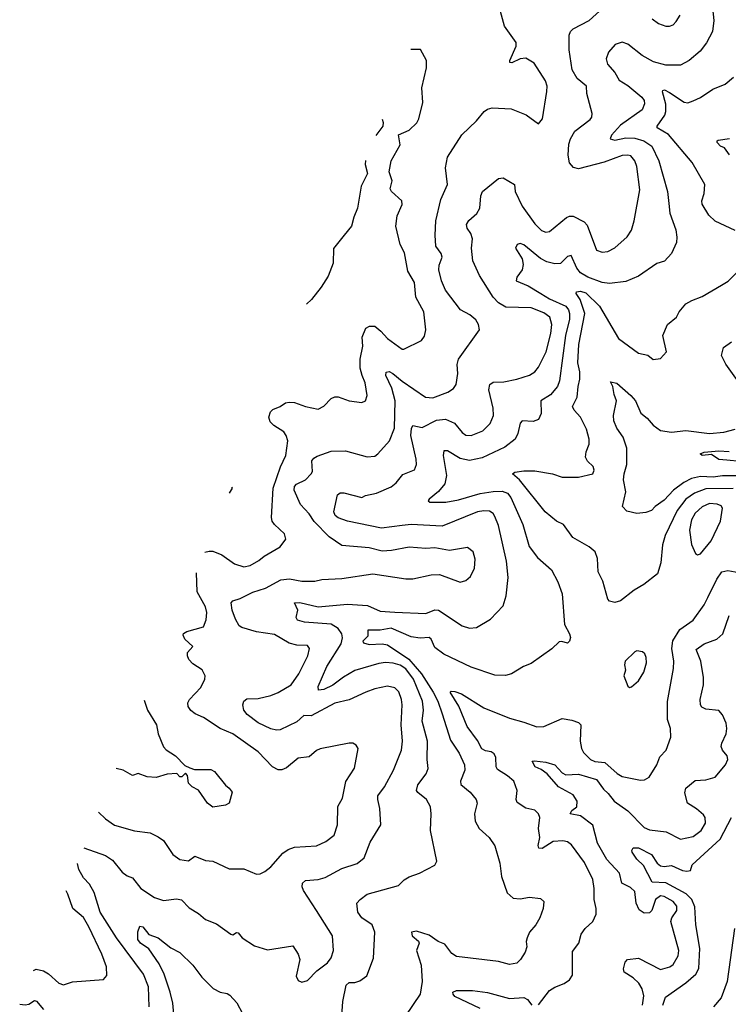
# Model space of a CAD drawing. Extents: x 2133461 to 2293071, y 753526 to 916327.
# Tile 187 of 256: x 2142674 to 2146568, y 868589 to 874000. Entities that reach past the tile are written whole.
import ezdxf

# ---------------------------------------------------------------- set-up
doc = ezdxf.new("R2010")
doc.units = 0

msp = doc.modelspace()

# ---------------------------------------------------------------- linework, layer by layer
at = {"layer": '0CON10XD'}
for points in [[(2143026.5, 869449), (2143145, 869407.8), (2143185, 869381.9), (2143237.8, 869315), (2143264.2, 869295), (2143295, 869284.4), (2143340, 869225), (2143415, 869175.6), (2143465, 869158.9), (2143535, 869168.9), (2143563.6, 869163.6), (2143605, 869118.9), (2143657.3, 869087.3), (2143695.6, 869055.6), (2143755, 869031.4), (2143835, 868973.8), (2143845, 868971.2), (2143865, 868983.3), (2143875, 868981.2), (2143896, 868955), (2143965, 868910), (2144035, 868888.6), (2144175, 868910), (2144203.8, 868865), (2144214, 868835), (2144193.1, 868743.1), (2144205, 868720), (2144225, 868710), (2144255, 868719.2), (2144306.3, 868773.7), (2144365, 868816.9), (2144385.5, 868845), (2144398.1, 868885), (2144392.2, 868965), (2144305.3, 869105.3), (2144233.3, 869215), (2144225.6, 869235), (2144227.5, 869255), (2144245, 869269.4), (2144315, 869274.7), (2144353.6, 869286.4), (2144444.7, 869335.3), (2144527.6, 869362.4), (2144566.7, 869393.3), (2144599.4, 869480.6), (2144658.1, 869575), (2144653.8, 869665), (2144641.2, 869715), (2144642.7, 869735), (2144678.5, 869785), (2144728.8, 869875), (2144772.1, 869985), (2144776.9, 870035), (2144771.1, 870125), (2144776.1, 870235), (2144772.5, 870265), (2144756.6, 870306.6), (2144735, 870328.9), (2144695, 870337.3), (2144625, 870323.6), (2144575.4, 870304.6), (2144485, 870262.7), (2144405, 870244.7), (2144275, 870173.8), (2144235, 870177.1), (2144197.7, 870142.3), (2144105, 870097.8), (2144085, 870095.5), (2144055, 870102.3), (2143985, 870136.7), (2143925, 870182.5), (2143906, 870205), (2143900, 870235), (2143906.7, 870255), (2143922.5, 870267.5), (2143985, 870268.9), (2144055, 870286.7), (2144095, 870302.7), (2144165.5, 870344.5), (2144208.9, 870405), (2144257.9, 870505), (2144267.1, 870545), (2144255, 870560.8), (2144196.5, 870563.5), (2144155, 870573.6), (2144075, 870620.6), (2143975.7, 870635.7), (2143895, 870660), (2143879.8, 870669.8), (2143860, 870705), (2143842.5, 870755), (2143836.9, 870795), (2143845, 870807.1), (2143885, 870820), (2143955, 870854.6), (2144025, 870876.8), (2144109, 870921), (2144157.4, 870927.4), (2144225, 870913.8), (2144296.4, 870913.6), (2144335, 870923.3), (2144445, 870928.5), (2144615, 870955.6), (2144795, 870926.9), (2144835, 870927.5), (2144935, 870949.2), (2144980.5, 870950.5), (2145095, 870908.6), (2145125, 870918), (2145150.7, 870939.3), (2145172.9, 870985), (2145177.5, 871035), (2145165, 871076.2), (2145135, 871099.2), (2145035, 871082.5), (2144955, 871097.5), (2144905, 871094.5), (2144815, 871101.5), (2144717.8, 871082.2), (2144665, 871080), (2144595, 871096.7), (2144445, 871110.4), (2144375, 871158.9), (2144293, 871243), (2144265.5, 871285), (2144216.9, 871335), (2144182.5, 871415), (2144183.8, 871435), (2144195, 871446.9), (2144245, 871471.9), (2144276.3, 871503.7), (2144282.2, 871517.8), (2144280, 871575), (2144289.6, 871590.4), (2144308, 871602), (2144385, 871628.9), (2144465, 871631.1), (2144582.7, 871597.3), (2144625, 871601.2), (2144642.9, 871615), (2144706.8, 871685), (2144732.8, 871755), (2144736.6, 871905), (2144718.9, 871975), (2144685.6, 872045), (2144687.8, 872062.2), (2144705, 872066.7), (2144725, 872055.6), (2144775, 872012.7), (2144904.7, 871924.7), (2144945, 871922.3), (2145027, 871953), (2145057.6, 871972.4), (2145072, 871995), (2145081.9, 872055), (2145078.6, 872105), (2145085.8, 872135), (2145200, 872295), (2145195.7, 872325), (2145180.2, 872350.2), (2145147.4, 872377.4), (2145096.2, 872406.2), (2145014, 872514), (2144991.9, 872565), (2144978, 872625), (2144979.6, 872650.4), (2144995.5, 872695.5), (2144989.4, 872715), (2144961.5, 872755), (2144956.3, 872816.3), (2144960, 872895), (2144987.7, 873012.3), (2145025.7, 873095), (2145013.9, 873185), (2145025.5, 873245), (2145103.4, 873366.6), (2145185, 873443.8), (2145226.7, 873495), (2145245, 873508.8), (2145270, 873515), (2145375, 873509.2), (2145457, 873477), (2145525, 873427.5), (2145547.5, 873455), (2145570.5, 873605), (2145572.5, 873635), (2145563.8, 873663.8), (2145501.7, 873761.7), (2145465, 873783.8), (2145455, 873788), (2145425, 873784.2), (2145377.7, 873762.3), (2145367.5, 873765), (2145366.7, 873775), (2145401.9, 873855), (2145402.5, 873875), (2145337.8, 873965), (2145310.4, 874065)], [(2144444.1, 868525.9), (2144450, 868605), (2144468.1, 868695), (2144485, 868708.1), (2144515, 868708.1), (2144542.6, 868717.4), (2144582, 868745), (2144617.4, 868842.6), (2144626.4, 868985), (2144611.4, 869025), (2144553.8, 869063.8), (2144532.5, 869095), (2144527.5, 869145), (2144544.6, 869165.4), (2144583.8, 869195), (2144755, 869242), (2144787, 869273), (2144815, 869290), (2144870.3, 869309.7), (2144955.8, 869354.2), (2144966.7, 869375), (2144932, 869545), (2144935.7, 869635), (2144930.6, 869675), (2144909.4, 869715), (2144862.2, 869752.2), (2144854.4, 869765), (2144861.9, 869795), (2144908.1, 869855), (2144918.9, 869885), (2144913.1, 869935), (2144915.4, 870034.6), (2144886.3, 870145), (2144893, 870205), (2144887.6, 870255), (2144837.7, 870375), (2144795, 870433.5), (2144765, 870452), (2144726.8, 870463.2), (2144685, 870467.7), (2144648.3, 870461.7), (2144515, 870423.1), (2144452.6, 870387.4), (2144395, 870343.5), (2144345, 870318.4), (2144315.7, 870315.7), (2144314.5, 870335), (2144362.5, 870445), (2144439.7, 870570.3), (2144447.3, 870602.7), (2144444.3, 870625), (2144424.7, 870655), (2144385, 870678.8), (2144239.8, 870689.8), (2144200.9, 870700.9), (2144192.5, 870715), (2144202.9, 870755), (2144184.3, 870795), (2144213.2, 870796.8), (2144315, 870773.1), (2144475, 870788.8), (2144585, 870780.8), (2144655, 870749.3), (2144734.7, 870744.7), (2144905, 870736.9), (2144955, 870756.2), (2144975, 870755.4), (2145105, 870668.6), (2145145, 870656.7), (2145185, 870660), (2145260.8, 870705), (2145331.1, 870778.9), (2145346.9, 870833.1), (2145357.7, 870935), (2145348.2, 871025), (2145305, 871221.2), (2145285, 871270.6), (2145275, 871285.5), (2145255, 871298.8), (2145225, 871301.3), (2145190, 871295), (2144995, 871216.7), (2144825, 871226.6), (2144775, 871220), (2144662.5, 871205), (2144475, 871244.8), (2144425, 871262.6), (2144408.4, 871275), (2144400.3, 871295), (2144421, 871389), (2144435, 871399.3), (2144455, 871400.3), (2144555, 871374.2), (2144575, 871384.5), (2144635, 871397.3), (2144715, 871433.3), (2144743.1, 871455), (2144780.2, 871499.8), (2144843.3, 871526.7), (2144853.6, 871555), (2144853.3, 871585), (2144823.2, 871715), (2144826.4, 871753.6), (2144835, 871769.4), (2144885, 871759.7), (2144965, 871798.8), (2145014.1, 871804.1), (2145063.5, 871783.5), (2145105, 871731.1), (2145126.1, 871716.1), (2145155, 871715.5), (2145219.1, 871740.9), (2145259.5, 871780.5), (2145276.9, 871825), (2145275.4, 871865), (2145251.3, 871965), (2145257.8, 871995), (2145275, 872008.9), (2145335, 872010.4), (2145405, 872024.5), (2145475, 872046.5), (2145505, 872065.6), (2145525, 872090.8), (2145566.3, 872175), (2145592.9, 872275), (2145598.9, 872325), (2145587.7, 872365), (2145555, 872388.1), (2145485, 872417.1), (2145345, 872420), (2145305, 872443.1), (2145275.7, 872475.7), (2145200.6, 872595), (2145164.6, 872675), (2145156.8, 872745), (2145162.7, 872795), (2145152.5, 872825), (2145132.5, 872855), (2145129.4, 872875), (2145142.8, 872897.2), (2145186, 872934), (2145203.3, 872965), (2145207.9, 873032.1), (2145218, 873055), (2145305, 873128), (2145331.2, 873131.2), (2145393.1, 873095), (2145397.1, 873055), (2145436, 872976), (2145505, 872877.3), (2145541.5, 872841.5), (2145565, 872832.7), (2145585, 872835.6), (2145677.9, 872912.1), (2145695, 872920.9), (2145715, 872920), (2145775, 872888.2), (2145791.6, 872871.6), (2145842.7, 872732.7), (2145875, 872721.9), (2145905, 872725.6), (2145945, 872746.9), (2146012.8, 872807.2), (2146035, 872843.8), (2146050.9, 872895), (2146081.3, 873065), (2146065, 873193.8), (2146054, 873224), (2146031.5, 873251.5), (2146015, 873256.2), (2145985, 873253.2), (2145885, 873217.6), (2145745, 873180.4), (2145717.1, 873187.1), (2145695, 873212.9), (2145687.6, 873255), (2145692.2, 873315), (2145700.7, 873345), (2145725, 873386.7), (2145808.6, 873451.4), (2145817.1, 873465), (2145819.2, 873485), (2145790, 873595), (2145788.6, 873635), (2145737.6, 873677.6), (2145710, 873725), (2145692.7, 873835), (2145693.4, 873915), (2145701.2, 873935), (2145715, 873949.1), (2145803.8, 873996.2), (2145898.3, 874081.7)], [(2146481.6, 874065), (2146488.2, 873995), (2146480, 873935), (2146447.4, 873872.6), (2146413.1, 873826.9), (2146352, 873775), (2146305, 873749.5), (2146225, 873750), (2146157.6, 873767.6), (2146095, 873803.6), (2146015.3, 873865.3), (2145985, 873876.4), (2145945.6, 873864.4), (2145908.9, 873821.1), (2145897.5, 873785), (2145904.5, 873755), (2145945, 873709.2), (2145967.3, 873667.3), (2146015, 873637.8), (2146093.5, 873575), (2146105, 873556.2), (2146106.9, 873536.9), (2146095.2, 873504.8), (2145975, 873421.1), (2145926.5, 873365), (2145919.2, 873345), (2145945, 873337.5), (2146005, 873351.2), (2146055, 873348.6), (2146103.9, 873333.9), (2146147.3, 873305), (2146186.9, 873225), (2146233.1, 873055), (2146240.2, 872990.2), (2146246.3, 872936.3), (2146279.2, 872845), (2146285.6, 872805), (2146282.9, 872775), (2146255.7, 872715), (2146216.6, 872673.4), (2146175, 872660), (2146075, 872591.4), (2146005, 872561.4), (2145915, 872550.4), (2145875, 872556.1), (2145795, 872585.2), (2145755, 872609.6), (2145735.3, 872635), (2145705, 872703.3), (2145685, 872699.1), (2145645, 872660.9), (2145615, 872657.5), (2145569.9, 872669.9), (2145535, 872687.7), (2145445, 872763.1), (2145425, 872770), (2145407.5, 872765), (2145398.8, 872745), (2145434.4, 872685), (2145441.5, 872655), (2145435, 872626.2), (2145405.6, 872585), (2145401.9, 872565), (2145467.4, 872537.4), (2145538.5, 872495), (2145585, 872466.1), (2145674.6, 872425), (2145690.3, 872405), (2145695.6, 872385.6), (2145694.8, 872355), (2145672.7, 872265), (2145639.4, 872015), (2145629.3, 871985), (2145590.7, 871939.3), (2145537.8, 871905), (2145538.9, 871835), (2145525, 871803.3), (2145495, 871791.4), (2145434.5, 871795.5), (2145425, 871783.3), (2145410.9, 871725), (2145396.1, 871695), (2145339.4, 871650.6), (2145215, 871592.2), (2145145, 871578.4), (2145095, 871588.4), (2145025, 871630.9), (2145005, 871631.2), (2145001.8, 871605), (2145019.6, 871495), (2145009.5, 871449.5), (2144975, 871407.5), (2144924.2, 871365), (2144918.8, 871355), (2144928, 871348), (2145015, 871348.2), (2145085, 871360.9), (2145203.5, 871396.5), (2145275, 871407), (2145325, 871409.8), (2145355, 871398.9), (2145372.2, 871375), (2145438.9, 871225), (2145474.1, 871104.1), (2145520, 871045), (2145596.8, 870976.8), (2145631.2, 870911.2), (2145654.4, 870845), (2145667, 870677), (2145695.7, 870625), (2145700, 870605), (2145696, 870585), (2145685, 870573.3), (2145653, 870583), (2145639.3, 870580.7), (2145597.3, 870542.7), (2145485, 870461.2)], [(2146148.8, 874005), (2146185, 873979.2), (2146225, 873964), (2146245, 873964.2), (2146265, 873972.5), (2146280.7, 873989.3), (2146302.5, 874025)], [(2143692, 871073.5), (2143715, 871080), (2143735, 871079.2), (2143785, 871059.2), (2143855, 871008.9), (2143905, 870993.6), (2143939.8, 871000.2), (2143988.3, 871028.3), (2144017.6, 871052.4), (2144106.1, 871103.9), (2144135.7, 871145), (2144130, 871175), (2144074.5, 871225), (2144060.9, 871245), (2144057.3, 871265), (2144067.8, 871425), (2144106.9, 871543.1), (2144135.8, 871604.2), (2144147, 871685), (2144138.9, 871715), (2144125.6, 871735.6), (2144070, 871770), (2144050.7, 871790.7), (2144042.7, 871815), (2144052.2, 871845), (2144065, 871858.6), (2144105, 871874.2), (2144135, 871894.3), (2144155, 871898.5), (2144185, 871895.5), (2144245, 871873.8), (2144315, 871860), (2144345, 871875.8), (2144385, 871917.5), (2144405, 871928.1), (2144425, 871927.8), (2144485, 871905.6), (2144555, 871896.2), (2144574, 871906), (2144584.3, 871935), (2144573.1, 872005), (2144556.4, 872045), (2144544.5, 872085), (2144544.4, 872135), (2144559.2, 872205), (2144555.7, 872255), (2144576.2, 872305), (2144596.1, 872316.1), (2144625, 872316), (2144658.9, 872288.9), (2144695, 872248.1), (2144775, 872190), (2144785, 872190), (2144882.4, 872237.6), (2144898.7, 872261.3), (2144905.6, 872295), (2144894.4, 872395), (2144850.5, 872475), (2144843.1, 872555), (2144807.7, 872617.7), (2144787.8, 872717.8), (2144765.6, 872765), (2144740.6, 872865), (2144747.6, 872922.4), (2144776.2, 872985), (2144773.8, 873005), (2144716.7, 873055), (2144710.5, 873070.5), (2144720, 873115), (2144704.5, 873164.5), (2144714.5, 873225), (2144765, 873312.5), (2144755, 873367.5), (2144815, 873392.9), (2144856.1, 873433.9), (2144867.5, 873455), (2144889.2, 873545), (2144884.3, 873625), (2144910, 873735), (2144908.8, 873775), (2144875.8, 873835.8), (2144825, 873836.2), (2144823.5, 873835.5)], [(2146605, 872840.6), (2146495, 872893.1), (2146461.1, 872925), (2146425, 872986.7), (2146422.5, 873005), (2146434.2, 873044.2), (2146439.4, 873095), (2146370, 873215), (2146238.2, 873368.2), (2146176.2, 873405), (2146177.5, 873415), (2146218.2, 873475), (2146223.7, 873495), (2146223.8, 873535), (2146206, 873604), (2146208.8, 873611.2), (2146216.4, 873613.6), (2146245, 873600), (2146325, 873546.9), (2146345, 873543.1), (2146375, 873554.2), (2146415, 873572.5), (2146482.3, 873617.7), (2146551.2, 873645), (2146595.5, 873684.5)], [(2144666.6, 873452.6), (2144672, 873435), (2144670, 873415), (2144630.2, 873363.6)], [(2146575, 873258), (2146546.7, 873295), (2146525, 873304.2), (2146505.7, 873325), (2146506, 873335), (2146512, 873338), (2146575, 873347.3)], [(2144573.5, 873225.2), (2144572.9, 873205), (2144584.4, 873155), (2144549.6, 873085), (2144530.8, 872965), (2144509.7, 872915), (2144497.3, 872865), (2144457.1, 872815), (2144398.3, 872741.7), (2144397.4, 872662.6), (2144369.3, 872590.7), (2144330.3, 872529.7), (2144277.9, 872462.1), (2144250.1, 872436)], [(2146595, 871423.1), (2146445, 871421), (2146382.5, 871397.5), (2146334.6, 871365.4), (2146286.8, 871303.2), (2146220.7, 871165), (2146206, 871114), (2146197.3, 871015), (2146177.8, 870955), (2146103.9, 870896.1), (2146050.8, 870865), (2145975, 870805.7), (2145945, 870797.1), (2145915, 870803.8), (2145905.7, 870815.7), (2145878.1, 870915), (2145852.5, 870965), (2145848.6, 871038.6), (2145835.3, 871075.3), (2145802.7, 871102.7), (2145714.2, 871155), (2145661.9, 871225), (2145624.2, 871245), (2145560.6, 871295), (2145421.1, 871471.1), (2145381.2, 871505), (2145395.7, 871514.3), (2145445, 871521.4), (2145505, 871520.5), (2145602.5, 871505), (2145655, 871485.6), (2145745, 871485.8), (2145822.5, 871505), (2145830, 871525), (2145826, 871545), (2145794.3, 871574.3), (2145783.8, 871595), (2145786, 871625), (2145802.9, 871667.1), (2145802.5, 871695), (2145789.1, 871749.1), (2145755.3, 871815), (2145720.5, 871855), (2145712.2, 871875), (2145737.8, 871925), (2145742.1, 871985), (2145752.7, 872025), (2145752, 872065), (2145740.4, 872115), (2145746.4, 872215), (2145780.2, 872385), (2145753.1, 872463.1), (2145732.7, 872495), (2145734.4, 872505), (2145755, 872508.6), (2145785, 872499.7), (2145859.3, 872425), (2145965, 872248.8), (2146075, 872166.7), (2146125.9, 872155.9), (2146155, 872132.5), (2146195, 872137.5), (2146228, 872175), (2146208, 872265), (2146234, 872325), (2146283.8, 872365), (2146298, 872395), (2146335, 872439.2), (2146367.1, 872457.1), (2146425, 872478), (2146529.7, 872540.3), (2146566.8, 872563.2), (2146625, 872622)], [(2146668.9, 871945), (2146553.3, 872106.7), (2146530.5, 872155), (2146541.5, 872198.5), (2146585, 872229.4)], [(2146695, 871493.3), (2146535, 871492.8), (2146485, 871486), (2146415, 871489.8), (2146365, 871478.9), (2146323.2, 871456.8), (2146266.2, 871413.8), (2146215, 871359.1), (2146165.8, 871325), (2146145, 871302.5), (2146115, 871291.2), (2146065, 871287.1), (2146009.5, 871299.5), (2145987.1, 871325), (2146004.2, 871405.8), (2145991.5, 871471.5), (2145995, 871503.8), (2146010.4, 871555), (2146010, 871645), (2145990.8, 871705), (2145955.7, 871755), (2145939.2, 871795), (2145937.1, 871825), (2145954, 871905), (2145940.3, 871940.3), (2145933.5, 871983.5), (2145920.5, 872009.5), (2145955, 872002.5), (2146032.5, 871935), (2146057.1, 871905), (2146087.3, 871837.3), (2146121, 871811), (2146155, 871771.2), (2146195, 871743.1), (2146255, 871732.5), (2146335, 871741.5), (2146463.9, 871726.1), (2146542.4, 871732.4), (2146605, 871749.6)], [(2146635, 871571.7), (2146559.8, 871580.2), (2146515, 871583.4), (2146475, 871610.8), (2146425, 871604.4), (2146413.8, 871615), (2146435, 871623.8), (2146515, 871630), (2146572.8, 871627.3)], [(2143838.6, 871431.4), (2143840.8, 871425), (2143824.9, 871398)], [(2146399.3, 871059.3), (2146415, 871064.2), (2146473.5, 871136.5), (2146524.7, 871245), (2146536.4, 871315), (2146527.6, 871327.6), (2146507.4, 871337.4), (2146465, 871340.9), (2146425, 871323.4), (2146385, 871288.2), (2146365, 871252), (2146355.4, 871195), (2146365.4, 871115.4), (2146387.3, 871067.3), (2146399.3, 871059.3)], [(2145525, 868586.5), (2145585.6, 868665), (2145615, 868683.6), (2145666.6, 868703.4), (2145695.5, 868724.5), (2145710.9, 868749.1), (2145711.3, 868878.7), (2145746.2, 868925), (2145760, 868975), (2145781.4, 869005), (2145823.1, 869045), (2145840.8, 869085), (2145842.5, 869115), (2145830.6, 869165), (2145831.1, 869225), (2145823.5, 869275), (2145778, 869368), (2145705.7, 869465), (2145685, 869481.9), (2145657.8, 869487.8), (2145605, 869483.3), (2145545, 869445.4), (2145526.4, 869446.4), (2145522.7, 869462.7), (2145531.6, 869505), (2145524.2, 869555), (2145531.9, 869615), (2145525.7, 869635.7), (2145505, 869655.8), (2145455, 869667.1), (2145407.5, 869697.5), (2145402.2, 869715), (2145406.9, 869765), (2145388.6, 869815), (2145355.3, 869845.3), (2145299.5, 869879.5), (2145291.4, 869895), (2145290, 869945), (2145280.6, 869965), (2145265, 869977.1), (2145232.8, 869982.8), (2145213.4, 869993.4), (2145188.9, 870038.9), (2145132.5, 870115), (2145088, 870228), (2145040, 870305), (2145045, 870310), (2145065, 870308.8), (2145102.5, 870295), (2145225, 870217.5), (2145365, 870160.9), (2145445, 870140.4), (2145515, 870114.5), (2145553.4, 870116.6), (2145655, 870160), (2145708.8, 870151.2), (2145745, 870137.5), (2145757.5, 870125), (2145754.6, 870035), (2145760.9, 869995), (2145772.7, 869972.7), (2145810, 869935), (2145835, 869923.3), (2145888.5, 869918.5), (2145957.4, 869857.4), (2145985, 869841.8), (2146085, 869820.6), (2146107.6, 869822.4), (2146132.1, 869837.9), (2146174.4, 869905), (2146191.1, 869948.9), (2146226.9, 869985), (2146252.1, 870057.9), (2146249.4, 870105), (2146233.6, 870155), (2146233.9, 870253.9), (2146267.3, 870435), (2146268.2, 870475), (2146257.8, 870545), (2146262.7, 870587.3), (2146301, 870649), (2146375, 870700.8), (2146435.5, 870785), (2146455.5, 870825), (2146504.7, 870925.3), (2146531.4, 870965), (2146565, 870972.7), (2146625, 870961.5)], [(2143106.6, 869644.4), (2143145, 869607.8), (2143195, 869574.5), (2143305, 869541.9), (2143391.2, 869531.2), (2143435, 869510), (2143465, 869488.8), (2143515, 869412), (2143555, 869384.3), (2143601.7, 869378.3), (2143636.7, 869403.3), (2143695, 869380), (2143735, 869375.7), (2143825, 869334.4), (2143905, 869334), (2143976.1, 869303.9), (2143995, 869306.2), (2144020.3, 869319.7), (2144055, 869344), (2144120.1, 869419.9), (2144149.6, 869440.4), (2144185, 869451.8), (2144305, 869460), (2144356.6, 869483.4), (2144401.4, 869518.6), (2144420, 869575), (2144423, 869677), (2144447.8, 869722.2), (2144466.4, 869813.6), (2144513.2, 869886.8), (2144533.3, 869995), (2144523.6, 870013.6), (2144505, 870023.3), (2144485, 870024), (2144325, 869993.1), (2144305, 869984.3), (2144265, 869950), (2144205, 869941.1), (2144140.5, 869889.5), (2144115, 869877.8), (2144095, 869878.5), (2144064.1, 869894.1), (2143985, 869976.9), (2143844.6, 870074.6), (2143775, 870104.4), (2143685, 870164.5), (2143639.2, 870185), (2143615, 870203.3), (2143599.5, 870225), (2143598.2, 870245), (2143607.1, 870265), (2143669.5, 870330.5), (2143691.5, 870375), (2143693.5, 870395), (2143676.4, 870426.4), (2143625, 870460.4), (2143603.9, 870483.9), (2143596, 870505), (2143597.2, 870522.8), (2143626, 870555), (2143581.4, 870595), (2143572.3, 870617.7), (2143575, 870626.7), (2143592.7, 870637.3), (2143685, 870664), (2143698.7, 870701.3), (2143702.4, 870742.4), (2143695, 870773.3), (2143650, 870855), (2143645.7, 870960.5)], [(2146095.8, 868585), (2146103.4, 868635), (2146095.3, 868675), (2146076.8, 868705), (2146045, 868735.4), (2145995.6, 868765), (2145991.5, 868785), (2146001.2, 868821.2), (2146014.4, 868835.6), (2146075, 868842.1), (2146195, 868781.3), (2146246.7, 868795), (2146265, 868807.5), (2146291.8, 868855), (2146296.2, 868885), (2146251.4, 869045), (2146258.1, 869065), (2146285, 869104), (2146285, 869128.8), (2146264.4, 869155), (2146215, 869181.4), (2146195, 869184.7), (2146168.4, 869165), (2146146.7, 869105), (2146135, 869092.5), (2146105, 869090), (2146078, 869108), (2146062.3, 869145), (2146055, 869208.6), (2146031, 869231), (2145981.8, 869255), (2145970.1, 869310.1), (2145900.3, 869385), (2145849.7, 869475), (2145823, 869573), (2145755, 869624.7), (2145698.8, 869635), (2145707.5, 869655), (2145735, 869674), (2145737.5, 869705), (2145715, 869740.7), (2145634.2, 869784.2), (2145572.1, 869855), (2145539.9, 869879.9), (2145505.8, 869895), (2145490, 869925), (2145502, 869928), (2145565, 869920), (2145615, 869905.6), (2145655, 869861.5), (2145675, 869850), (2145745, 869854), (2145843.3, 869825), (2145881.7, 869771.7), (2145908.2, 869748.2), (2145941.2, 869705), (2146015, 869652.9), (2146105, 869560.6), (2146135, 869547.1), (2146227, 869537), (2146305, 869495.8), (2146375, 869511.9), (2146417.8, 869545), (2146442.2, 869585), (2146440, 869615), (2146431.1, 869631.1), (2146393.8, 869663.8), (2146344.2, 869695), (2146328.3, 869751.7), (2146335, 869776.7), (2146385, 869818.8), (2146445, 869823.1), (2146495, 869838.1), (2146553.1, 869905), (2146565.4, 869935), (2146560.9, 869955), (2146535.9, 869985.9), (2146528.5, 870005), (2146531.8, 870025), (2146555.4, 870075), (2146560, 870105), (2146555.4, 870135), (2146535, 870180.8), (2146515, 870203.5), (2146445, 870211.1), (2146422.8, 870222.8), (2146414.6, 870235), (2146413.3, 870265), (2146432.3, 870345), (2146431.8, 870385), (2146417.5, 870475), (2146391.4, 870538.6), (2146435, 870569.6), (2146504, 870596), (2146536.9, 870625), (2146572.9, 870725)], [(2145485, 870461.2), (2145442.5, 870445), (2145375.7, 870404.3), (2145344.1, 870395.9), (2145285, 870397.1), (2145155, 870442.7), (2145005, 870513.9), (2144955, 870549.4), (2144935.9, 870595.9), (2144925, 870604.4), (2144875, 870601.2), (2144825, 870609.3), (2144715, 870656), (2144655, 870645.8), (2144587.5, 870645), (2144587.2, 870612.8), (2144558.8, 870585), (2144563.3, 870575), (2144595, 870566.7), (2144665, 870570.4), (2144695.2, 870565.2), (2144812.8, 870485), (2144882.6, 870405), (2144946.6, 870305), (2144971.5, 870255), (2144994.8, 870184.8), (2145041.5, 870041.5), (2145088.5, 869968.5), (2145117.4, 869905), (2145120.3, 869875), (2145096.4, 869815), (2145097.3, 869797.3), (2145148.9, 869755), (2145183.1, 869715), (2145187.1, 869695), (2145172.5, 869635), (2145176.7, 869595), (2145198.6, 869555), (2145254.2, 869505), (2145285, 869460), (2145312.9, 869365), (2145322.1, 869292.1), (2145352.6, 869202.6), (2145385, 869172.5), (2145425, 869169.2), (2145475, 869178), (2145535, 869170), (2145553.3, 869155), (2145550.8, 869115), (2145531.4, 869065), (2145510, 869025), (2145475.8, 868985), (2145462, 868955), (2145456.7, 868935), (2145460, 868905), (2145452, 868875), (2145425.5, 868834.5), (2145405, 868816), (2145365, 868807.5), (2145305, 868824.3), (2145075, 868852), (2145048.8, 868868.8), (2145009.3, 868919.3), (2144973.3, 868935), (2144925, 868968.8), (2144855, 868991.2), (2144827.5, 868985), (2144831.2, 868965), (2144865.9, 868935.9), (2144870, 868925), (2144854.3, 868885), (2144880.4, 868805), (2144885.4, 868715), (2144874.2, 868645), (2144794.1, 868525.9)], [(2146025, 870330), (2146035, 870333.3), (2146075, 870366), (2146103.1, 870415), (2146117.5, 870465), (2146117.1, 870495), (2146108.8, 870515), (2146095.7, 870525.7), (2146065, 870531.2), (2146055, 870526.7), (2146001.2, 870475), (2145996.7, 870455), (2146002.5, 870425), (2145993.9, 870393.9), (2146015, 870337.5), (2146025, 870330)], [(2143358.9, 870260.3), (2143375.8, 870205), (2143425.7, 870125), (2143434.4, 870075), (2143465, 870003.3), (2143478.3, 869988.3), (2143530, 869955), (2143581.7, 869901.7), (2143608.3, 869888.3), (2143635, 869880), (2143725, 869878.6), (2143745, 869868), (2143805, 869792.5), (2143825, 869776.7), (2143842.5, 869755), (2143825.9, 869694.1), (2143805, 869683.3), (2143735, 869672), (2143706.7, 869695), (2143655.9, 869765.9), (2143622.5, 869785), (2143602.5, 869805), (2143597, 869847), (2143585, 869860), (2143565, 869840), (2143555, 869840), (2143537.5, 869857.5), (2143485, 869854), (2143425, 869836), (2143375, 869840), (2143325, 869858), (2143295, 869846.2), (2143242.5, 869875), (2143204.8, 869884.3)], [(2146208.8, 868585), (2146221.8, 868628.2), (2146335, 868706.6), (2146389.4, 868755), (2146406.4, 868786.4), (2146411.4, 868895), (2146390, 869025), (2146383, 869125), (2146367.8, 869165), (2146336.5, 869196.5), (2146225, 869257), (2146150.1, 869260.1), (2146102.1, 869352.1), (2146065, 869386.7), (2146040, 869425), (2146037.5, 869435), (2146045, 869448.6), (2146075, 869448.8), (2146145, 869413.1), (2146176.9, 869365), (2146195, 869350.9), (2146215, 869345.9), (2146255, 869352.5), (2146315.4, 869324.6), (2146339.4, 869320.6), (2146359.4, 869325), (2146368.5, 869355), (2146522.9, 869497.1), (2146585.3, 869615)], [(2143385.5, 868575.5), (2143381.5, 868685), (2143355.2, 868755.2), (2143206, 868955), (2143115.9, 869095), (2143084.2, 869204.2), (2143058.5, 869248.5), (2143024.4, 869285), (2142999.8, 869329.8), (2142991.5, 869363.6)], [(2142750.2, 868774.5), (2142765, 868782.3), (2142805, 868772.3), (2142833, 868757), (2142889.2, 868705), (2142915, 868696.9), (2142965, 868713.5), (2143135, 868726), (2143152.7, 868747.3), (2143151.4, 868795), (2143125.5, 868865), (2143054.6, 869015), (2143025, 869065.5), (2142966.5, 869115), (2142939.7, 869195), (2142929.8, 869213)], [(2143528.4, 868455), (2143516.6, 868595), (2143501.8, 868655), (2143468.2, 868755), (2143441.5, 868811.5), (2143383.7, 868893.7), (2143338.2, 868925), (2143322.9, 868945), (2143323.4, 868986.6), (2143335, 869018.8), (2143351.2, 869015), (2143383.5, 868973.5), (2143434.7, 868954.7), (2143505, 868900), (2143554.6, 868874.6), (2143625, 868804.4), (2143675, 868738.9), (2143736.4, 868676.4), (2143775, 868655.6), (2143815, 868649.2), (2143829.7, 868639.7), (2143867, 868597), (2143897.8, 868537.8)], [(2146601.5, 869005), (2146561.2, 868715), (2146528.6, 868625), (2146486.9, 868575)], [(2145205, 868565.3), (2145065, 868632.1), (2145055.5, 868645), (2145055, 868656), (2145074.2, 868665.8), (2145161.4, 868665), (2145245, 868654.2), (2145365, 868620.2), (2145445, 868625.9), (2145464.5, 868615), (2145487.8, 868585)], [(2142674.3, 868589.2), (2142705, 868586), (2142725, 868590), (2142755, 868610), (2142766.2, 868606.2), (2142805, 868560.8)]]:
    msp.add_lwpolyline(points, dxfattribs=at)

doc.saveas('drawing.dxf')
